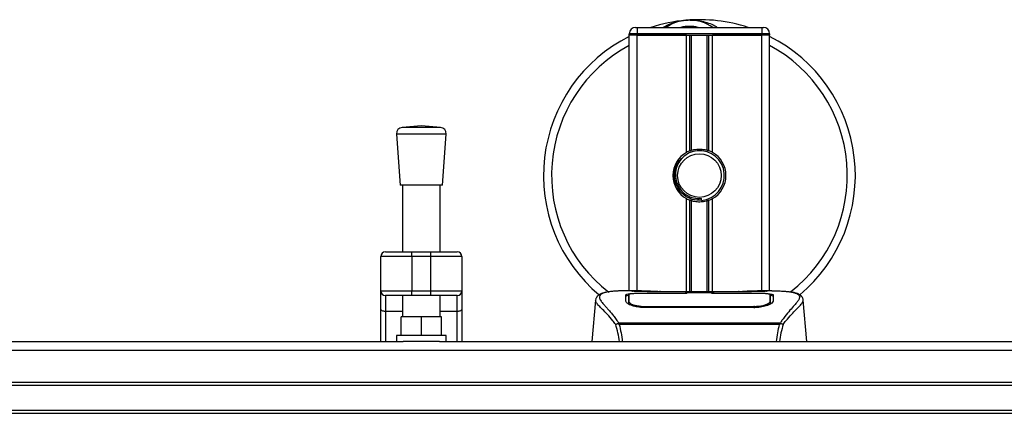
# Model space of a CAD drawing. Header units: millimetres. Extents: x 0 to 420, y 0 to 297.
# Tile 12 of 98: x 198.19 to 213.09, y 111.46 to 117.42. Entities that reach past the tile are written whole.
import ezdxf

# ---------------------------------------------------------------- set-up
doc = ezdxf.new("R2010")
doc.units = ezdxf.units.MM

msp = doc.modelspace()

# ---------------------------------------------------------------- linework, layer by layer
at = {"color": 7, "linetype": 'Continuous', "lineweight": 25}
for p, q in [((207.5064, 117.30066), (207.52999, 117.30066)), ((207.52999, 117.30066), (207.52999, 117.20628)), ((207.52999, 117.30066), (209.41762, 117.30066)), ((209.41762, 117.30066), (209.44122, 117.30066)), ((209.41762, 117.30066), (209.41762, 117.20628)), ((207.52999, 117.20628), (207.41202, 117.20628)), ((207.41202, 117.18268), (207.41202, 117.20628)), ((207.41202, 113.31304), (207.41202, 117.18268)), ((207.52999, 117.18268), (207.41202, 117.18268)), ((207.52999, 117.18268), (207.41202, 117.18268)), ((207.52999, 117.20628), (207.52999, 117.18268)), ((209.41762, 117.20628), (207.52999, 117.20628)), ((208.27797, 117.18268), (207.52999, 117.18268)), ((207.52999, 117.18268), (209.41762, 117.18268)), ((207.52999, 113.31304), (207.52999, 117.18268)), ((208.27797, 115.40916), (208.27797, 117.18268)), ((208.32912, 115.43322), (208.32912, 117.18268)), ((208.35621, 115.44259), (208.35621, 117.18268)), ((208.5914, 115.44259), (208.5914, 117.18268)), ((208.61849, 115.43322), (208.61849, 117.18268)), ((208.66965, 115.40916), (208.66965, 117.18268)), ((209.41762, 117.18268), (208.66965, 117.18268)), ((209.41762, 117.18268), (209.41762, 117.20628)), ((209.5356, 117.20628), (209.41762, 117.20628)), ((209.5356, 117.18268), (209.41762, 117.18268)), ((209.5356, 117.18268), (209.41762, 117.18268)), ((209.41762, 113.31304), (209.41762, 117.18268)), ((209.5356, 117.20628), (209.5356, 117.18268)), ((209.5356, 113.31304), (209.5356, 117.18268)), ((204.26538, 115.81075), (203.97478, 115.78858)), ((204.55598, 115.78858), (203.97478, 115.78858)), ((204.55598, 115.78858), (204.26538, 115.81075)), ((203.88786, 115.68729), (203.94684, 114.91413)), ((204.64291, 115.68729), (203.88786, 115.68729)), ((204.58392, 114.91413), (204.64291, 115.68729)), ((204.58392, 114.91413), (203.94684, 114.91413)), ((203.98224, 114.91413), (203.98224, 113.90292)), ((204.54853, 113.90292), (204.54853, 114.91413)), ((208.27797, 113.30026), (208.27797, 114.70903)), ((208.32912, 113.30026), (208.32912, 114.68498)), ((208.35621, 113.30026), (208.35621, 114.6756)), ((208.50654, 114.68299), (208.50395, 114.7128)), ((208.5914, 113.30026), (208.5914, 114.6756)), ((208.61849, 113.30026), (208.61849, 114.68498)), ((208.66965, 113.30026), (208.66965, 114.70903)), ((203.72269, 113.90292), (204.12381, 113.90292)), ((204.12381, 113.83214), (204.12381, 113.90292)), ((204.12381, 113.90292), (204.40695, 113.90292)), ((204.40695, 113.83214), (204.40695, 113.90292)), ((204.40695, 113.90292), (204.80808, 113.90292)), ((204.12381, 113.83214), (203.6519, 113.83214)), ((203.6519, 113.31304), (203.6519, 113.83214)), ((204.12381, 113.83214), (204.12381, 113.31304)), ((204.40695, 113.83214), (204.12381, 113.83214)), ((204.40695, 113.31304), (204.40695, 113.83214)), ((204.87886, 113.83214), (204.40695, 113.83214)), ((204.87886, 113.83214), (204.87886, 113.31304)), ((203.6519, 113.31304), (204.12381, 113.31304)), ((203.6519, 113.04138), (203.6519, 113.31304)), ((204.12381, 113.24225), (203.72269, 113.24225)), ((203.72269, 113.24225), (203.72269, 113.00077)), ((203.98224, 113.24225), (203.98224, 112.92184)), ((204.12381, 113.31304), (204.40695, 113.31304)), ((204.12381, 113.24225), (204.12381, 113.31304)), ((204.40695, 113.24225), (204.12381, 113.24225)), ((204.40695, 113.31304), (204.87886, 113.31304)), ((204.40695, 113.24225), (204.40695, 113.31304)), ((204.80808, 113.24225), (204.40695, 113.24225)), ((204.54853, 112.92184), (204.54853, 113.24225)), ((204.80808, 113.00077), (204.80808, 113.24225)), ((204.87886, 113.31304), (204.87886, 113.04138)), ((207.59841, 113.31304), (207.3781, 113.31304)), ((208.28501, 113.27538), (207.64019, 113.27547)), ((207.64797, 113.27921), (208.26145, 113.27921)), ((207.64797, 113.27547), (207.64797, 113.27921)), ((209.18191, 113.30026), (207.76571, 113.30026)), ((209.18187, 113.30023), (207.76574, 113.30023)), ((208.26145, 113.2878), (208.68617, 113.2878)), ((208.26145, 113.2878), (208.26145, 113.27921)), ((208.26145, 113.27921), (208.26145, 113.27539)), ((208.28501, 113.27538), (208.28501, 113.28438)), ((208.66253, 113.28438), (208.28501, 113.28438)), ((208.66253, 113.27538), (208.66253, 113.28438)), ((208.66253, 113.28438), (208.66253, 113.27538)), ((208.68617, 113.2878), (208.68617, 113.27921)), ((208.68617, 113.27921), (209.29965, 113.27921)), ((208.68617, 113.27921), (208.68617, 113.27539)), ((209.29965, 113.27546), (209.29965, 113.27921)), ((209.56967, 113.31304), (209.35336, 113.31304)), ((209.4879, 113.31009), (209.47906, 113.30916)), ((209.54405, 113.17318), (209.54356, 113.25336)), ((206.9029, 113.17446), (206.84777, 112.54432)), ((206.9028, 113.1726), (206.90373, 113.17439)), ((207.40359, 113.17464), (207.40355, 113.16844)), ((209.54176, 113.15112), (209.54256, 113.119)), ((209.54425, 113.13955), (209.54403, 113.17318)), ((210.04482, 113.1726), (210.04389, 113.17439)), ((210.09985, 112.54432), (210.04471, 113.17446)), ((203.6519, 112.54432), (203.6519, 113.04138)), ((203.98224, 113.00077), (203.72269, 113.00077)), ((203.72269, 113.00077), (203.72269, 112.54432)), ((204.80808, 113.00077), (204.54853, 113.00077)), ((204.80808, 112.54432), (204.80808, 113.00077)), ((204.87886, 113.04138), (204.87886, 112.54432)), ((207.64261, 113.0777), (207.64216, 113.0599)), ((209.29965, 113.0595), (207.64797, 113.0595)), ((209.29905, 113.07768), (209.29922, 113.07768)), ((203.95864, 112.6387), (203.95864, 112.92184)), ((204.26538, 112.92184), (203.95864, 112.92184)), ((204.26538, 112.6387), (204.26538, 112.92184)), ((204.57212, 112.92184), (204.26538, 112.92184)), ((204.57212, 112.6387), (204.57212, 112.92184)), ((207.24332, 112.81791), (207.24851, 112.83013)), ((207.24851, 112.83013), (209.69971, 112.83013)), ((209.68728, 112.80369), (207.26028, 112.80369)), ((209.69971, 112.83013), (209.70417, 112.81809)), ((126.67693, 112.54432), (203.98906, 112.54432)), ((203.88786, 112.6387), (203.88786, 112.54432)), ((204.64291, 112.6387), (203.88786, 112.6387)), ((204.54171, 112.54432), (203.98906, 112.54432)), ((204.54171, 112.54432), (222.15913, 112.54432)), ((204.64291, 112.54432), (204.64291, 112.6387)), ((56.99143, 112.41508), (222.15913, 112.41508)), ((56.99143, 111.93084), (222.15913, 111.93084)), ((56.99143, 111.88365), (222.15913, 111.88365)), ((56.99143, 111.50612), (222.15913, 111.50612)), ((56.99143, 111.45893), (222.15913, 111.45893))]:
    msp.add_line(p, q, dxfattribs=at)
at = {"color": 7, "linetype": 'Continuous', "lineweight": 25, "flags": 128}
for points in [[(209.30744, 113.27547), (208.9954, 113.27541), (208.66253, 113.27538)], [(203.72269, 113.00077), (203.70888, 113.00155), (203.6956, 113.00386), (203.68336, 113.00762), (203.67263, 113.01267), (203.66383, 113.01882), (203.65729, 113.02584), (203.65326, 113.03345), (203.6519, 113.04138)], [(204.87886, 113.04138), (204.8775, 113.03345), (204.87347, 113.02584), (204.86693, 113.01882), (204.85813, 113.01267), (204.8474, 113.00762), (204.83516, 113.00386), (204.82189, 113.00155), (204.80808, 113.00077)], [(209.30501, 113.0777), (209.29964, 113.07768), (209.29922, 113.07768)]]:
    msp.add_lwpolyline(points, dxfattribs=at)
at = {"color": 7, "linetype": 'Continuous', "lineweight": 25}
msp.add_circle((208.47381, 115.0591), 0.33034, dxfattribs=at)
for centre, radius, start, end in [((208.32241, 116.79858), 0.61348, 54.926098, 125.073902), ((208.47381, 115.0591), 2.35954, 71.805128, 94.974241), ((207.5064, 117.20628), 0.09438, 90, 180), ((208.47381, 115.0591), 2.35954, 94.974241, 108.194872), ((208.32241, 116.79858), 0.5191, 75.287788, 104.712212), ((209.44122, 117.20628), 0.09438, 0, 90), ((208.47381, 115.0591), 2.35954, 116.743684, 229.984768), ((208.47381, 115.0591), 2.35954, 310.046839, 63.256316), ((208.47381, 115.0591), 2.2379, 118.324088, 232.137337), ((208.47381, 115.0591), 2.2379, 308.047069, 61.675912), ((203.98196, 115.69447), 0.09438, 94.362914, 184.362914), ((204.5488, 115.69447), 0.09438, 355.637086, 85.637086), ((208.47381, 115.0591), 0.40112, 119.224658, 240.775342), ((208.47381, 115.0591), 0.40112, 111.143405, 119.224658), ((208.47381, 115.0591), 0.37753, 274.974241, 94.974241), ((208.47381, 115.0591), 0.40112, 60.775342, 68.856595), ((208.47381, 115.0591), 0.40112, 299.224658, 60.775342), ((208.47381, 115.0591), 0.40112, 240.775342, 248.856595), ((208.47381, 115.0591), 0.40112, 291.143405, 299.224658), ((203.72269, 113.83214), 0.07079, 90, 180), ((204.80808, 113.83214), 0.07079, 0, 90), ((203.72269, 113.31304), 0.07079, 180, 270), ((204.80808, 113.31304), 0.07079, 270, 0)]:
    msp.add_arc(centre, radius, start, end, dxfattribs=at)
for points, knots in [([(208.26922, 117.40975), (208.26962, 117.40978), (208.2804, 117.41073), (208.29126, 117.41031), (208.30171, 117.4099)], [0, 0, 0, 0, 0.037109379, 1, 1, 1, 1]), ([(208.334, 117.40995), (208.35925, 117.41061), (208.45302, 117.41306), (208.57901, 117.38178), (208.69169, 117.33723), (208.73566, 117.30986), (208.75045, 117.30066)], [0, 0, 0, 0, 0.17640166, 0.65503379, 0.8840221, 1, 1, 1, 1]), ([(207.92672, 117.30066), (207.93056, 117.30319), (207.99325, 117.3445), (208.10878, 117.3847), (208.2222, 117.40564), (208.26882, 117.40971), (208.26922, 117.40975)], [0, 0, 0, 0, 0.03729849, 0.60902041, 0.99664446, 1, 1, 1, 1]), ([(208.50654, 114.68299), (208.45878, 114.6841), (208.36193, 114.68633), (208.23241, 114.75755), (208.13767, 114.86802), (208.09005, 115.00724), (208.09998, 115.15145), (208.14585, 115.26596), (208.1993, 115.31121), (208.21703, 115.32622)], [0, 0, 0, 0, 0.1532567, 0.3107756, 0.4622177, 0.61755972, 0.7743655, 0.92518437, 1, 1, 1, 1]), ([(208.44107, 115.4352), (208.39988, 115.42652), (208.3175, 115.40916), (208.21372, 115.33309), (208.13975, 115.22982), (208.10509, 115.10785), (208.1135, 114.98279), (208.16232, 114.8686), (208.24585, 114.77781), (208.35392, 114.72148), (208.44431, 114.70774), (208.49379, 114.71194), (208.50395, 114.7128)], [0, 0, 0, 0, 0.11029899, 0.22059797, 0.33089694, 0.4412694, 0.54893858, 0.65628707, 0.76369695, 0.86864917, 0.97304725, 1, 1, 1, 1]), ([(208.32912, 115.43322), (208.33009, 115.43359), (208.33304, 115.43472), (208.33921, 115.43699), (208.34744, 115.43983), (208.35323, 115.44168), (208.356, 115.44253), (208.35621, 115.44259)], [0, 0, 0, 0, 0.13279182, 0.40328924, 0.68794599, 0.97624213, 1, 1, 1, 1]), ([(208.35621, 115.44259), (208.36735, 115.44571), (208.4052, 115.45629), (208.47459, 115.46311), (208.54426, 115.45566), (208.57921, 115.44597), (208.5914, 115.44259)], [0, 0, 0, 0, 0.15316231, 0.52061175, 0.83276392, 1, 1, 1, 1]), ([(208.5914, 115.44259), (208.59282, 115.44216), (208.59672, 115.44095), (208.60377, 115.43861), (208.61191, 115.43573), (208.6163, 115.43405), (208.61849, 115.43322)], [0, 0, 0, 0, 0.15557258, 0.42978375, 0.7145238, 1, 1, 1, 1]), ([(208.35621, 114.6756), (208.35561, 114.67579), (208.35258, 114.67672), (208.34653, 114.67867), (208.33837, 114.6815), (208.33253, 114.68367), (208.32979, 114.68472), (208.32912, 114.68498)], [0, 0, 0, 0, 0.06768855, 0.33799524, 0.61961326, 0.90796392, 1, 1, 1, 1]), ([(208.5914, 114.6756), (208.56761, 114.66959), (208.51924, 114.65738), (208.43888, 114.65705), (208.38502, 114.66703), (208.35971, 114.67456), (208.35621, 114.6756)], [0, 0, 0, 0, 0.31763159, 0.64587204, 0.9510876, 1, 1, 1, 1]), ([(208.61849, 114.68498), (208.61809, 114.68482), (208.61579, 114.68394), (208.61065, 114.68201), (208.60265, 114.6792), (208.59594, 114.677), (208.59237, 114.6759), (208.5914, 114.6756)], [0, 0, 0, 0, 0.05704611, 0.3223495, 0.60367528, 0.89214027, 1, 1, 1, 1]), ([(207.05683, 113.29071), (207.04725, 113.28889), (207.02282, 113.28428), (206.99487, 113.27478), (206.97192, 113.26435), (206.95795, 113.25597), (206.94817, 113.24864), (206.94134, 113.24258), (206.93644, 113.2378), (206.9332, 113.23455), (206.93098, 113.23242), (206.92998, 113.2315), (206.92943, 113.231), (206.929, 113.23062), (206.9287, 113.23037), (206.92842, 113.23013), (206.92804, 113.2298), (206.92759, 113.22943), (206.92685, 113.22883), (206.92608, 113.22824), (206.92511, 113.22749), (206.92376, 113.22633), (206.92312, 113.22583), (206.92137, 113.22341), (206.92083, 113.22262), (206.92043, 113.22203), (206.92001, 113.2214), (206.91941, 113.22045), (206.91817, 113.21847), (206.91663, 113.21586), (206.91142, 113.20648), (206.90602, 113.19375), (206.90406, 113.18169), (206.90292, 113.17471)], [0, 0, 0, 0, 0.13346194, 0.34016958, 0.46160951, 0.55730778, 0.62992241, 0.68217732, 0.71692903, 0.7371149, 0.74272174, 0.74460414, 0.7459796, 0.74651976, 0.74699289, 0.74743167, 0.74787155, 0.74886374, 0.75011647, 0.75397334, 0.75908593, 0.76862625, 0.78821087, 0.79094759, 0.79197558, 0.79286909, 0.79373558, 0.79468443, 0.7971036, 0.8047367, 0.8162438, 0.89371675, 1, 1, 1, 1]), ([(207.0727, 113.29296), (207.06346, 113.29106), (207.04371, 113.287), (207.00832, 113.27593), (206.97326, 113.25762), (206.95469, 113.22609), (206.96326, 113.19154), (206.98366, 113.15924), (207.00186, 113.13549), (207.02531, 113.10774), (207.05303, 113.07662), (207.08576, 113.04023), (207.122, 112.99844), (207.1614, 112.94983), (207.20401, 112.89508), (207.23295, 112.85285), (207.24851, 112.83013)], [0, 0, 0, 0, 0.06157012, 0.13151171, 0.27071941, 0.40337504, 0.53510625, 0.58328098, 0.63315897, 0.68442904, 0.73675836, 0.78384784, 0.83893216, 0.89157329, 0.94168727, 1, 1, 1, 1]), ([(207.3781, 113.313), (207.37562, 113.31301), (207.36642, 113.31307), (207.34858, 113.31297), (207.32675, 113.31282), (207.30507, 113.31251), (207.28356, 113.31206), (207.26099, 113.31139), (207.23648, 113.31042), (207.20666, 113.30885), (207.17496, 113.3066), (207.14214, 113.30349), (207.11058, 113.29961), (207.08725, 113.29625), (207.07502, 113.29348), (207.0727, 113.29296)], [0, 0, 0, 0, 0.02762691, 0.10239616, 0.17945658, 0.24994161, 0.31702439, 0.38965422, 0.46782264, 0.55148696, 0.67182448, 0.76737343, 0.86398611, 0.97427426, 1, 1, 1, 1]), ([(207.35755, 113.25283), (207.36066, 113.25632), (207.3669, 113.26328), (207.41692, 113.27103), (207.49073, 113.2763), (207.57251, 113.27885), (207.62652, 113.27911), (207.64797, 113.27921)], [0, 0, 0, 0, 0.21521677, 0.43046232, 0.64509935, 0.85904026, 1, 1, 1, 1]), ([(207.36011, 113.15501), (207.35955, 113.17609), (207.35872, 113.20777), (207.35799, 113.23584), (207.35769, 113.24716), (207.35755, 113.25283)], [0, 0, 0, 0, 0.49858361, 0.74918971, 1, 1, 1, 1]), ([(207.39, 113.24179), (207.38022, 113.23998), (207.36051, 113.23633), (207.35868, 113.23152), (207.35775, 113.22909)], [0, 0, 0, 0, 0.49631334, 1, 1, 1, 1]), ([(207.40407, 113.25336), (207.40407, 113.25315), (207.40392, 113.2269), (207.40374, 113.20066), (207.40356, 113.17464)], [0, 0, 0, 0, 0.00827271, 1, 1, 1, 1]), ([(207.40407, 113.2533), (207.40392, 113.22832), (207.40377, 113.2021), (207.4036, 113.17588), (207.40359, 113.17464)], [0, 0, 0, 0, 0.95264015, 1, 1, 1, 1]), ([(207.64019, 113.27547), (207.61375, 113.27527), (207.56087, 113.27488), (207.49036, 113.27162), (207.43698, 113.26644), (207.40819, 113.26008), (207.40526, 113.25526), (207.40407, 113.2533)], [0, 0, 0, 0, 0.21287602, 0.42573624, 0.63903454, 0.85331242, 1, 1, 1, 1]), ([(207.40585, 113.15112), (207.40583, 113.15239), (207.40543, 113.17583), (207.4049, 113.20525), (207.4044, 113.23436), (207.40418, 113.24724), (207.40408, 113.25313), (207.40407, 113.2533)], [0, 0, 0, 0, 0.02546624, 0.4713629, 0.73178735, 0.99246436, 1, 1, 1, 1]), ([(207.76574, 113.30023), (207.74977, 113.30026), (207.6982, 113.30034), (207.61373, 113.30141), (207.52754, 113.3036), (207.4689, 113.30612), (207.44135, 113.30846), (207.45359, 113.30955), (207.45971, 113.31009)], [0, 0, 0, 0, 0.082154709, 0.265139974, 0.448671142, 0.632499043, 0.816300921, 1, 1, 1, 1]), ([(207.48829, 113.30545), (207.47993, 113.30587), (207.4665, 113.30653), (207.45793, 113.30748), (207.45878, 113.30732), (207.45899, 113.30728)], [0, 0, 0, 0, 0.55060159, 0.88501525, 1, 1, 1, 1]), ([(207.45971, 113.31009), (207.51073, 113.31146), (207.59552, 113.31372), (207.72505, 113.31208), (207.81075, 113.30916), (207.86077, 113.30466), (207.87077, 113.30376)], [0, 0, 0, 0, 0.30152184, 0.50104725, 0.90023015, 1, 1, 1, 1]), ([(207.47779, 113.30605), (207.47755, 113.30619), (207.4747, 113.3078), (207.46856, 113.30944), (207.46266, 113.30988), (207.45971, 113.31009)], [0, 0, 0, 0, 0.04443315, 0.52221653, 1, 1, 1, 1]), ([(207.76575, 113.30027), (207.74499, 113.30031), (207.70155, 113.30039), (207.6381, 113.30115), (207.57837, 113.30231), (207.52887, 113.30375), (207.49828, 113.30487), (207.48913, 113.3054), (207.48829, 113.30545)], [0, 0, 0, 0, 0.18189708, 0.38061319, 0.58093849, 0.78035725, 0.97967552, 1, 1, 1, 1]), ([(207.88847, 113.30026), (207.88563, 113.30128), (207.87991, 113.30333), (207.87384, 113.30362), (207.87077, 113.30376)], [0, 0, 0, 0, 0.49524741, 1, 1, 1, 1]), ([(209.07684, 113.30376), (209.07378, 113.30362), (209.06771, 113.30333), (209.06198, 113.30128), (209.05915, 113.30026)], [0, 0, 0, 0, 0.50476564, 1, 1, 1, 1]), ([(209.07684, 113.30376), (209.10834, 113.30621), (209.16068, 113.31029), (209.27816, 113.31295), (209.3842, 113.3144), (209.47061, 113.31081), (209.4879, 113.31009)], [0, 0, 0, 0, 0.30143784, 0.50095323, 0.90014009, 1, 1, 1, 1]), ([(209.47733, 113.30653), (209.46962, 113.30601), (209.45016, 113.3047), (209.38277, 113.30253), (209.28895, 113.30062), (209.21755, 113.30036), (209.18187, 113.30023)], [0, 0, 0, 0, 0.17981299, 0.45378319, 0.72700373, 1, 1, 1, 1]), ([(209.29965, 113.27921), (209.33223, 113.27898), (209.39739, 113.27853), (209.48427, 113.2748), (209.54993, 113.26871), (209.58514, 113.26109), (209.58865, 113.25521), (209.59007, 113.25283)], [0, 0, 0, 0, 0.21341182, 0.42681727, 0.64048529, 0.85457431, 1, 1, 1, 1]), ([(209.54354, 113.2533), (209.54097, 113.25616), (209.53582, 113.26187), (209.4949, 113.26841), (209.43462, 113.27295), (209.36823, 113.27517), (209.32459, 113.27538), (209.30744, 113.27547)], [0, 0, 0, 0, 0.21612272, 0.43228358, 0.64748247, 0.86145988, 1, 1, 1, 1]), ([(209.4879, 113.31009), (209.4914, 113.30986), (209.50249, 113.30911), (209.50251, 113.3079), (209.48248, 113.30681), (209.47733, 113.30653)], [0, 0, 0, 0, 0.25540478, 0.808946, 1, 1, 1, 1]), ([(209.48951, 113.30743), (209.48952, 113.30743), (209.49023, 113.30756), (209.48698, 113.30706), (209.4808, 113.30667), (209.47734, 113.30645)], [0, 0, 0, 0, 0.00626083, 0.44327513, 1, 1, 1, 1]), ([(209.54354, 113.2533), (209.54354, 113.25313), (209.54337, 113.24309), (209.54304, 113.22456), (209.54245, 113.19041), (209.54203, 113.16655), (209.54179, 113.15239), (209.54176, 113.15112)], [0, 0, 0, 0, 0.0075194, 0.45666513, 0.71535566, 0.97452521, 1, 1, 1, 1]), ([(209.54403, 113.17318), (209.54402, 113.17438), (209.54394, 113.18767), (209.54377, 113.21437), (209.54362, 113.23988), (209.54354, 113.2533)], [0, 0, 0, 0, 0.04480435, 0.49764008, 1, 1, 1, 1]), ([(209.58986, 113.22909), (209.58834, 113.23271), (209.58629, 113.23758), (209.56328, 113.24096), (209.55737, 113.24182)], [0, 0, 0, 0, 0.74296977, 1, 1, 1, 1]), ([(209.56967, 113.313), (209.57428, 113.31301), (209.60059, 113.31308), (209.65659, 113.31255), (209.71728, 113.31039), (209.76228, 113.30735), (209.785, 113.30544), (209.80637, 113.30331), (209.82488, 113.30115), (209.8431, 113.29869), (209.85924, 113.29609), (209.87153, 113.29392), (209.87761, 113.29259), (209.87837, 113.29243)], [0, 0, 0, 0, 0.04881498, 0.27892257, 0.54515535, 0.62717383, 0.69834333, 0.75858144, 0.82840444, 0.87364995, 0.93389274, 0.99178224, 1, 1, 1, 1]), ([(209.59007, 113.25283), (209.58992, 113.24719), (209.58956, 113.23307), (209.5888, 113.20388), (209.58794, 113.17131), (209.58751, 113.15501)], [0, 0, 0, 0, 0.249392, 0.62414375, 1, 1, 1, 1]), ([(209.87837, 113.29243), (209.88276, 113.29151), (209.8921, 113.28955), (209.90538, 113.28618), (209.91813, 113.28247), (209.93927, 113.27528), (209.96405, 113.26324), (209.98519, 113.24231), (209.99095, 113.21572), (209.97949, 113.18102), (209.94759, 113.13638), (209.89605, 113.0782), (209.82623, 113.00024), (209.76496, 112.9239), (209.72241, 112.86437), (209.70711, 112.84129), (209.69971, 112.83013)], [0, 0, 0, 0, 0.02969414, 0.06305591, 0.09492768, 0.12531521, 0.23205808, 0.32960303, 0.43327649, 0.53202469, 0.63076786, 0.73507022, 0.83793216, 0.94137578, 0.97165063, 1, 1, 1, 1]), ([(210.04469, 113.17471), (210.04356, 113.18169), (210.0416, 113.19375), (210.0362, 113.20648), (210.03099, 113.21586), (210.02945, 113.21847), (210.02821, 113.22046), (210.0276, 113.2214), (210.02719, 113.22203), (210.02679, 113.22262), (210.02625, 113.22341), (210.0245, 113.22582), (210.02382, 113.22637), (210.02224, 113.22771), (210.02111, 113.22856), (210.02003, 113.22942), (210.01958, 113.2298), (210.0192, 113.23012), (210.01891, 113.23037), (210.01862, 113.23062), (210.01819, 113.231), (210.01748, 113.23164), (210.01656, 113.2325), (210.01434, 113.23462), (210.01119, 113.23778), (210.00628, 113.24258), (209.99946, 113.24863), (209.98968, 113.25596), (209.97572, 113.26434), (209.95275, 113.27476), (209.92639, 113.28383), (209.90376, 113.28815), (209.89595, 113.28964)], [0, 0, 0, 0, 0.10895151, 0.18836403, 0.20015725, 0.20797863, 0.21045693, 0.21142904, 0.21231706, 0.21323322, 0.21428764, 0.21709508, 0.23718398, 0.24934952, 0.25616294, 0.25744907, 0.25846748, 0.25891857, 0.25936812, 0.25985246, 0.2604052, 0.2618126, 0.26492315, 0.26948017, 0.29015729, 0.32576371, 0.37931044, 0.4537257, 0.55180182, 0.67626306, 0.8881219, 1, 1, 1, 1]), ([(207.20651, 112.80561), (207.19241, 112.82435), (207.1497, 112.88108), (207.07935, 112.95919), (207.00593, 113.03331), (206.94992, 113.08861), (206.90984, 113.137), (206.90536, 113.15967), (206.9028, 113.1726)], [0, 0, 0, 0, 0.08424716, 0.25508672, 0.42672547, 0.59796341, 0.77060237, 1, 1, 1, 1]), ([(207.64797, 113.0595), (207.61734, 113.06077), (207.55612, 113.06331), (207.47364, 113.08176), (207.40779, 113.10646), (207.36733, 113.1326), (207.36231, 113.14818), (207.36011, 113.15501)], [0, 0, 0, 0, 0.199131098, 0.397931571, 0.605889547, 0.827379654, 1, 1, 1, 1]), ([(207.39914, 113.13068), (207.4002, 113.1228), (207.40143, 113.11373), (207.41887, 113.10453), (207.42117, 113.10332)], [0, 0, 0, 0, 0.86801111, 1, 1, 1, 1]), ([(207.40354, 113.16844), (207.40348, 113.158), (207.40337, 113.14006), (207.40315, 113.12092), (207.40306, 113.11291)], [0, 0, 0, 0, 0.58164119, 1, 1, 1, 1]), ([(207.40486, 113.11172), (207.40498, 113.11626), (207.4053, 113.12939), (207.40564, 113.14253), (207.40585, 113.15112)], [0, 0, 0, 0, 0.3458763, 1, 1, 1, 1]), ([(207.40585, 113.15112), (207.40858, 113.14401), (207.41403, 113.12978), (207.45546, 113.10759), (207.51622, 113.08939), (207.58246, 113.07924), (207.62576, 113.07813), (207.64261, 113.0777)], [0, 0, 0, 0, 0.21773223, 0.43557879, 0.65075483, 0.86407246, 1, 1, 1, 1]), ([(209.58751, 113.15501), (209.58385, 113.14598), (209.57654, 113.12793), (209.52316, 113.09863), (209.44547, 113.07374), (209.36502, 113.06093), (209.31559, 113.05985), (209.29965, 113.0595)], [0, 0, 0, 0, 0.225467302, 0.45085364, 0.677369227, 0.895911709, 1, 1, 1, 1]), ([(209.30501, 113.0777), (209.33149, 113.07871), (209.38445, 113.08074), (209.45505, 113.09531), (209.50843, 113.1149), (209.53731, 113.13475), (209.54047, 113.14637), (209.54176, 113.15112)], [0, 0, 0, 0, 0.2128654, 0.42572184, 0.63872248, 0.85234986, 1, 1, 1, 1]), ([(209.51901, 113.09935), (209.52676, 113.10383), (209.54526, 113.11452), (209.5473, 113.12474), (209.54848, 113.13068)], [0, 0, 0, 0, 0.41900897, 1, 1, 1, 1]), ([(209.54453, 113.11361), (209.54445, 113.12128), (209.54423, 113.14021), (209.54413, 113.15787), (209.54407, 113.16836)], [0, 0, 0, 0, 0.40550496, 1, 1, 1, 1]), ([(209.74112, 112.80562), (209.75522, 112.82435), (209.79792, 112.88108), (209.86827, 112.95919), (209.94169, 113.03331), (209.9977, 113.08861), (210.03777, 113.137), (210.04226, 113.15967), (210.04482, 113.1726)], [0, 0, 0, 0, 0.0842305, 0.25507317, 0.42671503, 0.59795609, 0.7705982, 1, 1, 1, 1]), ([(207.64261, 113.0777), (207.6444, 113.07769), (207.83324, 113.07714), (208.38539, 113.07779), (208.93575, 113.07773), (209.29905, 113.07768)], [0, 0, 0, 0, 0.00323915, 0.34201142, 1, 1, 1, 1]), ([(209.3057, 113.05044), (209.3057, 113.05065), (209.30547, 113.05974), (209.30524, 113.06883), (209.30501, 113.0777)], [0, 0, 0, 0, 0.02342788, 1, 1, 1, 1]), ([(207.20655, 112.80568), (207.20971, 112.80748), (207.2161, 112.81111), (207.22854, 112.81559), (207.23805, 112.81751), (207.24306, 112.81804), (207.24333, 112.81807)], [0, 0, 0, 0, 0.32361461, 0.65359013, 0.98086966, 1, 1, 1, 1]), ([(207.2641, 112.54432), (207.25703, 112.58876), (207.24261, 112.67942), (207.21872, 112.76305), (207.20655, 112.80568)], [0, 0, 0, 0, 0.49025565, 1, 1, 1, 1]), ([(207.26029, 112.80369), (207.26017, 112.80378), (207.254, 112.8082), (207.24861, 112.8131), (207.24332, 112.81791)], [0, 0, 0, 0, 0.01890165, 1, 1, 1, 1]), ([(207.26028, 112.80369), (207.26973, 112.76183), (207.28858, 112.67827), (207.30282, 112.59018), (207.30487, 112.54452), (207.30488, 112.54432)], [0, 0, 0, 0, 0.49992462, 0.99775327, 1, 1, 1, 1]), ([(209.64203, 112.54432), (209.64701, 112.58937), (209.65691, 112.67887), (209.6772, 112.76228), (209.68728, 112.80369)], [0, 0, 0, 0, 0.50345062, 1, 1, 1, 1]), ([(209.74108, 112.80569), (209.72914, 112.7632), (209.70561, 112.67943), (209.69117, 112.58891), (209.68405, 112.54432)], [0, 0, 0, 0, 0.50728505, 1, 1, 1, 1]), ([(209.70434, 112.81795), (209.69889, 112.81326), (209.69335, 112.80849), (209.68739, 112.80378), (209.68728, 112.80369)], [0, 0, 0, 0, 0.98124308, 1, 1, 1, 1]), ([(209.70425, 112.81808), (209.70454, 112.81805), (209.70956, 112.81752), (209.71908, 112.8156), (209.73152, 112.81112), (209.73791, 112.80749), (209.74108, 112.80569)], [0, 0, 0, 0, 0.0200108, 0.34699568, 0.67667396, 1, 1, 1, 1])]:
    msp.add_open_spline(points, degree=3, knots=knots, dxfattribs=at)

doc.saveas('drawing.dxf')
